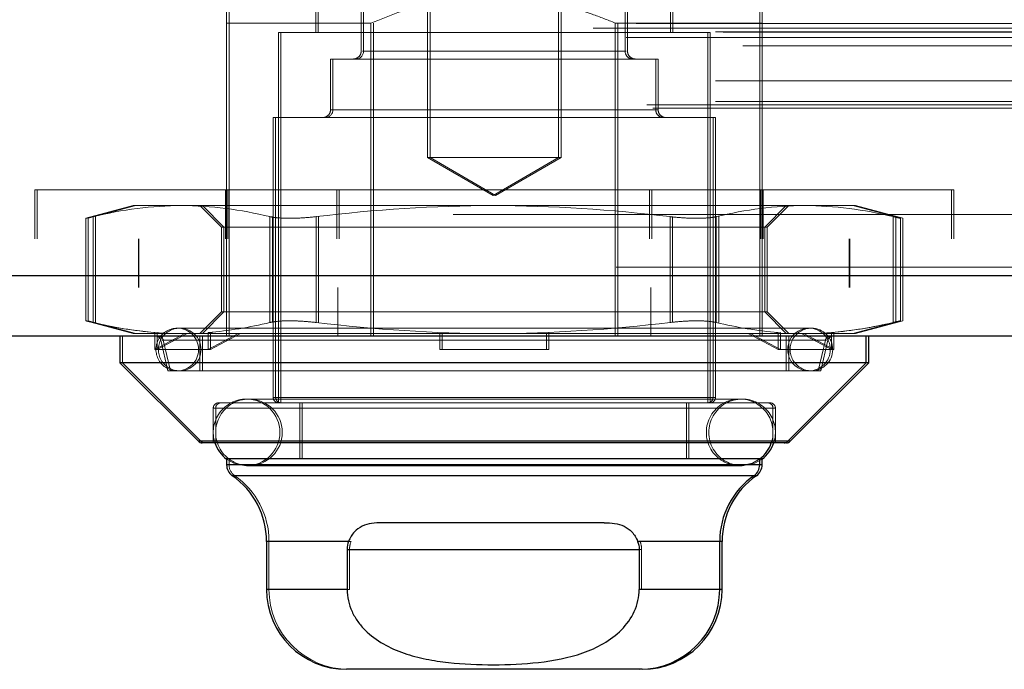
# Model space of a CAD drawing. Header units: inches. Extents: x 0.2 to 10.8, y 0.2 to 8.2.
# Tile 114 of 164: x 3.8608 to 3.9335, y 6.7643 to 6.8123. Entities that reach past the tile are written whole.
import ezdxf

# ---------------------------------------------------------------- set-up
doc = ezdxf.new("R2010")
doc.units = ezdxf.units.IN
doc.header["$MEASUREMENT"] = 0
doc.linetypes.add('HIDDEN', pattern=[0.07500000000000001, 0.05, -0.025])

msp = doc.modelspace()

# ---------------------------------------------------------------- linework, layer by layer
at = {"color": 7, "linetype": 'HIDDEN', "lineweight": 18}
for p, q in [((3.89090260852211, 6.830522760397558), (3.89090260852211, 6.802063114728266)), ((3.891082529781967, 6.830522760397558), (3.891082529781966, 6.802063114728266)), ((3.900581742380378, 6.802063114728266), (3.900581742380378, 6.830522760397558)), ((3.900761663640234, 6.802063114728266), (3.900761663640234, 6.830522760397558)), ((3.885998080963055, 6.824305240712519), (3.885998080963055, 6.809935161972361)), ((3.886178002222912, 6.824305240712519), (3.886178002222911, 6.809935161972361)), ((3.905486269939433, 6.809935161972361), (3.905486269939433, 6.824305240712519)), ((3.905666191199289, 6.809935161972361), (3.905666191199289, 6.824305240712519)), ((3.882651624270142, 6.815250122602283), (3.882651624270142, 6.811313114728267)), ((3.882831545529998, 6.815250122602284), (3.882831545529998, 6.811313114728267)), ((3.908832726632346, 6.811313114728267), (3.908832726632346, 6.815250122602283)), ((3.909012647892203, 6.811313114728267), (3.909012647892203, 6.815250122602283)), ((3.876057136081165, 6.81200209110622), (3.876057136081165, 6.792472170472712)), ((3.886721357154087, 6.81200209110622), (3.876057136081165, 6.81200209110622)), ((3.876237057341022, 6.81200209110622), (3.876237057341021, 6.788872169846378)), ((3.886721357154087, 6.81200209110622), (3.886721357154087, 6.788872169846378)), ((3.886901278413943, 6.81200209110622), (3.886901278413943, 6.788872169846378)), ((3.904762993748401, 6.81200209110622), (3.904762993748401, 6.788872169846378)), ((3.915427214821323, 6.81200209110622), (3.904762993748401, 6.81200209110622)), ((3.904942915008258, 6.81200209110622), (3.904942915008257, 6.788872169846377)), ((3.915427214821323, 6.81200209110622), (3.915427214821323, 6.788872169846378)), ((3.915607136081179, 6.81200209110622), (3.915427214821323, 6.81200209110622)), ((3.915607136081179, 6.81200209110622), (3.915607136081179, 6.792472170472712)), ((2.703136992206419, 6.811624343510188), (4.440243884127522, 6.811624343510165)), ((2.706318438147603, 6.811974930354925), (4.437062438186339, 6.811974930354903)), ((2.712168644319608, 6.811345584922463), (4.431212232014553, 6.81134558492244)), ((2.712719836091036, 6.811341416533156), (4.430654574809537, 6.811341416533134)), ((3.911588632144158, 6.811313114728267), (3.879895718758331, 6.811313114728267)), ((3.879895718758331, 6.811313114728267), (3.879895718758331, 6.783950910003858)), ((3.880075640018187, 6.811313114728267), (3.880075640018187, 6.783950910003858)), ((3.911768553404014, 6.811313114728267), (3.911588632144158, 6.811313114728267)), ((3.911588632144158, 6.783950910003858), (3.911588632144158, 6.811313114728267)), ((3.911768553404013, 6.783950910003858), (3.911768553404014, 6.811313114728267)), ((2.70555942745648, 6.810923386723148), (4.437815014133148, 6.810923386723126)), ((2.714188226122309, 6.810309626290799), (4.42919265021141, 6.810309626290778)), ((3.905486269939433, 6.809935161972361), (3.886088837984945, 6.809935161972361)), ((3.886178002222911, 6.809935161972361), (3.905575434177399, 6.809935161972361)), ((3.907750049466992, 6.80934461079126), (3.883734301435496, 6.80934461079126)), ((3.883734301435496, 6.80934461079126), (3.883734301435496, 6.805604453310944)), ((3.883914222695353, 6.80934461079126), (3.883914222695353, 6.805604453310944)), ((3.907929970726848, 6.80934461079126), (3.907750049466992, 6.80934461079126)), ((3.907750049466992, 6.805604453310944), (3.907750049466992, 6.80934461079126)), ((3.907929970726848, 6.805604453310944), (3.907929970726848, 6.80934461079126)), ((2.712168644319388, 6.807724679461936), (4.431212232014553, 6.807724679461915)), ((2.712168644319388, 6.806205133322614), (4.431212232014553, 6.806205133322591)), ((2.7121686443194, 6.806205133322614), (4.431212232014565, 6.806205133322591)), ((2.707099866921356, 6.805964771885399), (4.436281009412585, 6.805964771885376)), ((2.707538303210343, 6.805705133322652), (4.435842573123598, 6.805705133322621)), ((3.907750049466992, 6.805604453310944), (3.883734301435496, 6.805604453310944)), ((3.883914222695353, 6.805604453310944), (3.907929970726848, 6.805604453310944)), ((3.911982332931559, 6.805013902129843), (3.879502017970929, 6.805013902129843)), ((3.879502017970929, 6.805013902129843), (3.879502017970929, 6.78434461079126)), ((3.879681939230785, 6.805013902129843), (3.879681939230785, 6.78434461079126)), ((3.912162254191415, 6.805013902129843), (3.911982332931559, 6.805013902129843)), ((3.911982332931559, 6.78434461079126), (3.911982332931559, 6.805013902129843)), ((3.912162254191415, 6.78434461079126), (3.912162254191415, 6.805013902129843)), ((3.900581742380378, 6.802063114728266), (3.89090260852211, 6.802063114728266)), ((3.89090260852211, 6.802063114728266), (3.895742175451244, 6.79926898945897)), ((3.891082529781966, 6.802063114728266), (3.8959220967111, 6.79926898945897)), ((3.895742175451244, 6.79926898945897), (3.900581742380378, 6.802063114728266)), ((3.8959220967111, 6.79926898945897), (3.900761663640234, 6.802063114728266)), ((3.900761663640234, 6.802063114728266), (3.900581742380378, 6.802063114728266)), ((3.861892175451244, 6.799672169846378), (3.929592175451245, 6.799672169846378)), ((3.861892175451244, 6.799672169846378), (3.861892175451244, 6.796072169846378)), ((3.8620720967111, 6.799672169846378), (3.8620720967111, 6.796072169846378)), ((3.875967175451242, 6.799672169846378), (3.875967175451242, 6.796072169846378)), ((3.876147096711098, 6.799672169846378), (3.876147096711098, 6.796072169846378)), ((3.88419234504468, 6.799672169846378), (3.88419234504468, 6.796072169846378)), ((3.884372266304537, 6.799672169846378), (3.884372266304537, 6.796072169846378)), ((3.907292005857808, 6.799672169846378), (3.907292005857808, 6.796072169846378)), ((3.907471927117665, 6.799672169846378), (3.907471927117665, 6.796072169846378)), ((3.915517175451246, 6.799672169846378), (3.915517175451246, 6.796072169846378)), ((3.915697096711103, 6.799672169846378), (3.915697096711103, 6.796072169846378)), ((3.929592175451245, 6.799672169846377), (3.929772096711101, 6.799672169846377)), ((3.929592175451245, 6.796072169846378), (3.929592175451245, 6.799672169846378)), ((3.929772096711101, 6.796072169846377), (3.929772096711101, 6.799672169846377)), ((3.869167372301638, 6.798517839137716), (3.865665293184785, 6.797579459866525)), ((3.869347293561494, 6.798517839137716), (3.86584521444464, 6.797579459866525)), ((3.872727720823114, 6.798517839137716), (3.869167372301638, 6.798517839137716)), ((3.895742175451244, 6.798517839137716), (3.872727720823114, 6.798517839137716)), ((3.874088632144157, 6.798517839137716), (3.875687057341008, 6.796919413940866)), ((3.874268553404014, 6.798517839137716), (3.875866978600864, 6.796919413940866)), ((3.918756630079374, 6.798517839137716), (3.895742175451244, 6.798517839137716)), ((3.91579729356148, 6.796919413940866), (3.917395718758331, 6.798517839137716)), ((3.915977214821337, 6.796919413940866), (3.917575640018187, 6.798517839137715)), ((3.92231697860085, 6.798517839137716), (3.918756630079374, 6.798517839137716)), ((3.922496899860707, 6.798517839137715), (3.92231697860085, 6.798517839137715)), ((3.925819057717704, 6.797579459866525), (3.92231697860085, 6.798517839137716)), ((3.92599897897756, 6.797579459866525), (3.922496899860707, 6.798517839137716)), ((2.750548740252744, 6.797872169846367), (4.392798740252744, 6.797872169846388)), ((2.750548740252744, 6.797872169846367), (4.392798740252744, 6.797872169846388)), ((4.392798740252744, 6.797872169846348), (2.750582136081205, 6.797872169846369)), ((4.392798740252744, 6.797872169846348), (2.750582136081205, 6.797872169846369)), ((3.865665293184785, 6.797591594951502), (3.865665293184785, 6.789995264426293)), ((3.865845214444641, 6.797591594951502), (3.86584521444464, 6.789995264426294)), ((3.866192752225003, 6.789883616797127), (3.866192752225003, 6.797703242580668)), ((3.866192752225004, 6.789883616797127), (3.866192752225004, 6.797703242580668)), ((3.866372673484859, 6.789883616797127), (3.866372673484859, 6.797703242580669)), ((3.866372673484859, 6.789883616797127), (3.866372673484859, 6.797703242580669)), ((3.879262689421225, 6.789883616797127), (3.879262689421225, 6.797703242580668)), ((3.879262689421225, 6.789883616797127), (3.879262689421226, 6.797703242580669)), ((3.879442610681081, 6.789883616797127), (3.879442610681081, 6.797703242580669)), ((3.879442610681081, 6.789883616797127), (3.879442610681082, 6.797703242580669)), ((3.882672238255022, 6.789883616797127), (3.882672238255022, 6.797703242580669)), ((3.882672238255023, 6.789883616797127), (3.882672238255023, 6.797703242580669)), ((3.882852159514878, 6.789883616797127), (3.882852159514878, 6.797703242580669)), ((3.882852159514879, 6.789883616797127), (3.882852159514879, 6.797703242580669)), ((3.908812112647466, 6.789883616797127), (3.908812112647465, 6.797703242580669)), ((3.908812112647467, 6.789883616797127), (3.908812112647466, 6.797703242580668)), ((3.908992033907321, 6.789883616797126), (3.908992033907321, 6.797703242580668)), ((3.908992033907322, 6.789883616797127), (3.908992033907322, 6.797703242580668)), ((3.912221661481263, 6.789883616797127), (3.912221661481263, 6.797703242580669)), ((3.912221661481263, 6.789883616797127), (3.912221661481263, 6.797703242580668)), ((3.912401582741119, 6.789883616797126), (3.912401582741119, 6.797703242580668)), ((3.912401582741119, 6.789883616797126), (3.912401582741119, 6.797703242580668)), ((3.925291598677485, 6.789883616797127), (3.925291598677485, 6.797703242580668)), ((3.925291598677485, 6.789883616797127), (3.925291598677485, 6.797703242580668)), ((3.925471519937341, 6.789883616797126), (3.925471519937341, 6.797703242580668)), ((3.925471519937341, 6.789883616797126), (3.925471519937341, 6.797703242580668)), ((3.925819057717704, 6.789995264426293), (3.925819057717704, 6.797591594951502)), ((3.92599897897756, 6.789995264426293), (3.92599897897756, 6.797591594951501)), ((3.878373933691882, 6.796919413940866), (3.875687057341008, 6.796919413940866)), ((3.875687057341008, 6.796919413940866), (3.875687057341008, 6.790667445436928)), ((3.875866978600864, 6.796919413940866), (3.875866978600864, 6.790667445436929)), ((3.91579729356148, 6.796919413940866), (3.878373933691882, 6.796919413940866)), ((3.915977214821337, 6.796919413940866), (3.91579729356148, 6.796919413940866)), ((3.91579729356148, 6.790667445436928), (3.91579729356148, 6.796919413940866)), ((3.915977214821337, 6.790667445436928), (3.915977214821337, 6.796919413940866)), ((2.750548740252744, 6.796072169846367), (4.392798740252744, 6.796072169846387)), ((3.869548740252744, 6.796072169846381), (3.869548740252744, 6.792472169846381)), ((3.869582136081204, 6.796072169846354), (3.869582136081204, 6.792472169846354)), ((3.922048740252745, 6.792472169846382), (3.922048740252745, 6.796072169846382)), ((3.922082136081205, 6.792472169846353), (3.922082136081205, 6.796072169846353)), ((4.438547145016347, 6.793959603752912), (2.704833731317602, 6.793959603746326)), ((2.704833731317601, 6.793959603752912), (4.438547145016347, 6.793959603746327)), ((2.704833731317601, 6.793334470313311), (4.438547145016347, 6.793334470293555)), ((4.436780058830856, 6.792472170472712), (2.706600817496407, 6.792472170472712)), ((3.876057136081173, 6.792472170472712), (3.876057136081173, 6.788872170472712)), ((3.884282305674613, 6.792472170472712), (3.884282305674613, 6.788872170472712)), ((3.90738196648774, 6.792472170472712), (3.90738196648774, 6.788872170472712)), ((3.915607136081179, 6.792472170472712), (3.915607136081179, 6.788872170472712)), ((3.875687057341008, 6.790667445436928), (3.874088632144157, 6.789069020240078)), ((3.875866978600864, 6.790667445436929), (3.874268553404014, 6.789069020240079)), ((3.878373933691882, 6.790667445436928), (3.875687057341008, 6.790667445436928)), ((3.91579729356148, 6.790667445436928), (3.878373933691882, 6.790667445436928)), ((3.915977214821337, 6.790667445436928), (3.91579729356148, 6.790667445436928)), ((3.917395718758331, 6.789069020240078), (3.91579729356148, 6.790667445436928)), ((3.917575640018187, 6.789069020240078), (3.915977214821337, 6.790667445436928)), ((3.865665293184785, 6.790007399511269), (3.869167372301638, 6.789069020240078)), ((3.86584521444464, 6.79000739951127), (3.869347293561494, 6.789069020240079)), ((3.919068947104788, 6.78946272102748), (3.872415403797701, 6.78946272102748)), ((3.919248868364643, 6.78946272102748), (3.919068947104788, 6.78946272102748)), ((3.92231697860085, 6.789069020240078), (3.925819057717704, 6.790007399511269)), ((3.922496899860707, 6.789069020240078), (3.92599897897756, 6.790007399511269)), ((3.86836304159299, 6.788872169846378), (3.86836304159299, 6.78690366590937)), ((3.871013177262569, 6.789069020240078), (3.869167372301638, 6.789069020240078)), ((3.870759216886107, 6.787887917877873), (3.870759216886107, 6.789146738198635)), ((3.870759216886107, 6.789146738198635), (3.871013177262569, 6.789069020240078)), ((3.872974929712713, 6.789069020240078), (3.870759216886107, 6.787887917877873)), ((3.870939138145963, 6.789146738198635), (3.871193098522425, 6.789069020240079)), ((3.870939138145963, 6.789146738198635), (3.870939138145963, 6.787887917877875)), ((3.870939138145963, 6.787887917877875), (3.873154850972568, 6.789069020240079)), ((3.871013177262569, 6.789069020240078), (3.872974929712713, 6.789069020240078)), ((3.872974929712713, 6.789069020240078), (3.874950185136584, 6.789069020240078)), ((3.874088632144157, 6.788872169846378), (3.874088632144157, 6.786313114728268)), ((3.874268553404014, 6.788872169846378), (3.874268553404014, 6.786313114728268)), ((3.874696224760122, 6.789146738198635), (3.874950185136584, 6.789069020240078)), ((3.874696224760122, 6.787887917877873), (3.874696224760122, 6.789146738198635)), ((3.876911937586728, 6.789069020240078), (3.874696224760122, 6.787887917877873)), ((3.874876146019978, 6.789146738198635), (3.874876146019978, 6.787887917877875)), ((3.874876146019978, 6.789146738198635), (3.87513010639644, 6.789069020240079)), ((3.874876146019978, 6.787887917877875), (3.877091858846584, 6.789069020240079)), ((3.895742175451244, 6.789069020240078), (3.874950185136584, 6.789069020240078)), ((3.891805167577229, 6.789146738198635), (3.891805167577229, 6.789069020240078)), ((3.891805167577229, 6.787887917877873), (3.891805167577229, 6.789069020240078)), ((3.891985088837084, 6.789146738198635), (3.891985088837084, 6.787887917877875)), ((3.916534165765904, 6.789069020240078), (3.895742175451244, 6.789069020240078)), ((3.89967918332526, 6.789146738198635), (3.89967918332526, 6.789069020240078)), ((3.89967918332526, 6.787887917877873), (3.89967918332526, 6.789069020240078)), ((3.899859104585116, 6.789146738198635), (3.899859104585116, 6.787887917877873)), ((3.916788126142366, 6.787887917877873), (3.91457241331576, 6.789069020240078)), ((3.914752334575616, 6.789069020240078), (3.916968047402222, 6.787887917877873)), ((3.916788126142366, 6.789146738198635), (3.916534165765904, 6.789069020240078)), ((3.916534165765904, 6.789069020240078), (3.918509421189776, 6.789069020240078)), ((3.916968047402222, 6.789146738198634), (3.91671408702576, 6.789069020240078)), ((3.916788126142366, 6.789146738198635), (3.916788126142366, 6.787887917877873)), ((3.916968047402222, 6.787887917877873), (3.916968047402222, 6.789146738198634)), ((3.917395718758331, 6.786313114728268), (3.917395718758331, 6.788872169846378)), ((3.917575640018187, 6.786313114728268), (3.917575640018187, 6.788872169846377)), ((3.920725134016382, 6.787887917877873), (3.918509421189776, 6.789069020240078)), ((3.92047117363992, 6.789069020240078), (3.918509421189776, 6.789069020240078)), ((3.918689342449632, 6.789069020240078), (3.920905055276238, 6.787887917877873)), ((3.920725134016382, 6.789146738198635), (3.92047117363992, 6.789069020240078)), ((3.92231697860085, 6.789069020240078), (3.92047117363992, 6.789069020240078)), ((3.920905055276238, 6.789146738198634), (3.920651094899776, 6.789069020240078)), ((3.920725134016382, 6.789146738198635), (3.920725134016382, 6.787887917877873)), ((3.920905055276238, 6.787887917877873), (3.920905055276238, 6.789146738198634)), ((3.922496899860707, 6.789069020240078), (3.92231697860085, 6.789069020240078)), ((3.871206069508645, 6.788567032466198), (3.871726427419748, 6.786313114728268)), ((3.920278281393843, 6.788567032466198), (3.871294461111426, 6.788567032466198)), ((3.871385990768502, 6.788567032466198), (3.920369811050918, 6.788567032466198)), ((3.871385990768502, 6.788567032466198), (3.871906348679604, 6.786313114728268)), ((3.91975792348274, 6.786313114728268), (3.920278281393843, 6.788567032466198)), ((3.919937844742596, 6.786313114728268), (3.920458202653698, 6.788567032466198)), ((3.874696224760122, 6.787887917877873), (3.870759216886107, 6.787887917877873)), ((3.874876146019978, 6.787887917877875), (3.874696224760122, 6.787887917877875)), ((3.89967918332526, 6.787887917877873), (3.891805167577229, 6.787887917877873)), ((3.89967918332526, 6.787887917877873), (3.899859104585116, 6.787887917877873)), ((3.916788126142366, 6.787887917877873), (3.920725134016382, 6.787887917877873)), ((3.920725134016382, 6.787887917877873), (3.920905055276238, 6.787887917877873)), ((3.86836304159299, 6.78690366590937), (3.874153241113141, 6.781113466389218)), ((3.91975792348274, 6.786313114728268), (3.871726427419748, 6.786313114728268)), ((3.919937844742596, 6.786313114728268), (3.91975792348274, 6.786313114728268)), ((3.916017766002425, 6.783950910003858), (3.875466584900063, 6.783950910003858)), ((3.913950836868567, 6.784228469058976), (3.877533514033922, 6.784228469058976)), ((3.911982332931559, 6.78434461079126), (3.879502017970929, 6.78434461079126)), ((3.879681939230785, 6.78434461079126), (3.912162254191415, 6.78434461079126)), ((3.881470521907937, 6.783950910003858), (3.881470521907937, 6.779817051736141)), ((3.881650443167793, 6.783950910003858), (3.881650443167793, 6.779817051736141)), ((3.910013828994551, 6.779817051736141), (3.910013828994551, 6.783950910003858)), ((3.910193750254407, 6.779817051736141), (3.910193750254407, 6.783950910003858)), ((3.914130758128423, 6.784228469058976), (3.913950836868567, 6.784228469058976)), ((3.916197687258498, 6.783950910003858), (3.916017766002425, 6.783950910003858)), ((3.916411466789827, 6.783557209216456), (3.875072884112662, 6.783557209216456)), ((3.875072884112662, 6.783557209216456), (3.875072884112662, 6.780998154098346)), ((3.875252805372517, 6.783557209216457), (3.916591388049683, 6.783557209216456)), ((3.875252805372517, 6.783557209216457), (3.875252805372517, 6.780998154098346)), ((3.916411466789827, 6.780998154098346), (3.916411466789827, 6.783557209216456)), ((3.916591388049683, 6.780998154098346), (3.916591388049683, 6.783557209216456)), ((3.873973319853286, 6.781113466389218), (3.917511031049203, 6.781113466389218)), ((3.874153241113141, 6.781113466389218), (3.917690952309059, 6.781113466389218)), ((3.917511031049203, 6.781113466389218), (3.874153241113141, 6.781113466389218)), ((3.876057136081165, 6.779817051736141), (3.876057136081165, 6.779799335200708)), ((3.876057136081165, 6.779372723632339), (3.915427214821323, 6.779372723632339)), ((3.876237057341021, 6.779817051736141), (3.876237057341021, 6.779372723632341)), ((3.876237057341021, 6.779372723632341), (3.915607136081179, 6.779372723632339)), ((3.915427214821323, 6.779372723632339), (3.876237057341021, 6.779372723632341)), ((3.877533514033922, 6.779307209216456), (3.913950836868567, 6.779307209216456)), ((3.913950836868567, 6.779307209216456), (3.914130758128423, 6.779307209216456)), ((3.915427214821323, 6.779799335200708), (3.915427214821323, 6.779817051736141)), ((3.915607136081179, 6.779799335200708), (3.915607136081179, 6.779817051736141)), ((3.876478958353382, 6.778564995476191), (3.915005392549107, 6.778564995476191)), ((3.876658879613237, 6.778564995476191), (3.915185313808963, 6.778564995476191)), ((3.915005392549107, 6.778564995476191), (3.876658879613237, 6.778564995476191)), ((3.879009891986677, 6.77371862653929), (3.885070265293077, 6.77371862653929)), ((3.885250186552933, 6.77371862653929), (3.879189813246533, 6.773718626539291)), ((3.879189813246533, 6.773718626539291), (3.879189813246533, 6.770171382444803)), ((3.906414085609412, 6.77371862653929), (3.912474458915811, 6.77371862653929)), ((3.906594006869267, 6.77371862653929), (3.912654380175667, 6.77371862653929)), ((3.912474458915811, 6.77371862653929), (3.906594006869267, 6.77371862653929)), ((3.884960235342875, 6.773124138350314), (3.906524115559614, 6.773124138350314)), ((3.906704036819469, 6.773124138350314), (3.88514015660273, 6.773124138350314)), ((3.88514015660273, 6.773124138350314), (3.88514015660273, 6.770171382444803)), ((3.906704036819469, 6.773124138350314), (3.885140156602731, 6.773124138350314)), ((3.906704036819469, 6.773124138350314), (3.906704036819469, 6.770171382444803)), ((3.879009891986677, 6.770171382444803), (3.884960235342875, 6.770171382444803)), ((3.88514015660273, 6.770171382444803), (3.879189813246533, 6.770171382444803)), ((3.906524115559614, 6.770171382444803), (3.912474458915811, 6.770171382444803)), ((3.906704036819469, 6.770171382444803), (3.912654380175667, 6.770171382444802)), ((3.912474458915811, 6.770171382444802), (3.906704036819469, 6.770171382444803))]:
    msp.add_line(p, q, dxfattribs=at)
at = {"color": 7, "linetype": 'Continuous', "lineweight": 25}
for p, q in [((4.438547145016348, 6.793334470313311), (2.704833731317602, 6.793334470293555)), ((4.436780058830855, 6.788872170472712), (2.706600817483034, 6.788872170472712)), ((3.868183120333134, 6.788872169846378), (3.868183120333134, 6.786903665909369)), ((3.923301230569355, 6.786903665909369), (3.923301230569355, 6.788872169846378)), ((3.92348115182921, 6.786903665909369), (3.92348115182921, 6.788872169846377)), ((3.868183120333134, 6.786903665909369), (3.873973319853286, 6.781113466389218)), ((3.923301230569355, 6.786903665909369), (3.868183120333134, 6.786903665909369)), ((3.917511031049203, 6.781113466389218), (3.923301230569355, 6.786903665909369)), ((3.917690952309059, 6.781113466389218), (3.92348115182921, 6.786903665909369)), ((3.92348115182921, 6.786903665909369), (3.923301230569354, 6.786903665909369)), ((3.917511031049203, 6.781113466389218), (3.873973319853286, 6.781113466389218)), ((3.917232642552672, 6.780998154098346), (3.874251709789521, 6.780998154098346)), ((3.917412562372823, 6.780998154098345), (3.917232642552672, 6.780998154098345)), ((3.917690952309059, 6.781113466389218), (3.917511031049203, 6.781113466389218)), ((3.915427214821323, 6.779817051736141), (3.876057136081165, 6.779817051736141)), ((3.876057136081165, 6.779799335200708), (3.876057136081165, 6.779372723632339)), ((3.915427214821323, 6.779372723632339), (3.876057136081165, 6.779372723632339)), ((3.915427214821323, 6.779372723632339), (3.915427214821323, 6.779799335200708)), ((3.915607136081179, 6.779372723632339), (3.915427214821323, 6.779372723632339)), ((3.915607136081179, 6.779817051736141), (3.915450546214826, 6.779817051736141)), ((3.915607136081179, 6.779372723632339), (3.915607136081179, 6.779799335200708)), ((3.915005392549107, 6.778564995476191), (3.876478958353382, 6.778564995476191)), ((3.915185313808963, 6.778564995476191), (3.915005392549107, 6.778564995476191)), ((3.903954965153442, 6.775092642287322), (3.887529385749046, 6.775092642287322)), ((3.879009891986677, 6.77371862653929), (3.879009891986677, 6.770171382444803)), ((3.885070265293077, 6.77371862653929), (3.879009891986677, 6.77371862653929)), ((3.912474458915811, 6.77371862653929), (3.906414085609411, 6.77371862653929)), ((3.912474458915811, 6.770171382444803), (3.912474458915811, 6.77371862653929)), ((3.912654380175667, 6.77371862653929), (3.912474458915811, 6.77371862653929)), ((3.912654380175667, 6.770171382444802), (3.912654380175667, 6.77371862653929)), ((3.884960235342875, 6.773124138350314), (3.906524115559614, 6.773124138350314)), ((3.884960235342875, 6.773124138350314), (3.884960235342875, 6.770171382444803)), ((3.906524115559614, 6.773124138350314), (3.906524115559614, 6.770171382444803)), ((3.884960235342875, 6.770171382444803), (3.879009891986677, 6.770171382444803)), ((3.912474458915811, 6.770171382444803), (3.906524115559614, 6.770171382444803)), ((3.912654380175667, 6.770171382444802), (3.912474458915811, 6.770171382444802)), ((3.906568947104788, 6.764265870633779), (3.884915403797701, 6.764265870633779)), ((3.906748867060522, 6.764265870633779), (3.906568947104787, 6.764265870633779))]:
    msp.add_line(p, q, dxfattribs=at)
at = {"color": 7, "linetype": 'HIDDEN', "lineweight": 18, "flags": 128}
for points in [[(3.876057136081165, 6.779799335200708), (3.876591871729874, 6.779494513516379), (3.877533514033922, 6.779307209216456)], [(3.913950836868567, 6.779307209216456), (3.914892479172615, 6.779494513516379), (3.915450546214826, 6.779817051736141)], [(3.914130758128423, 6.779307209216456), (3.915072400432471, 6.779494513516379), (3.915607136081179, 6.779799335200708)]]:
    msp.add_lwpolyline(points, dxfattribs=at)
at = {"color": 7, "linetype": 'HIDDEN', "lineweight": 18}
for centre, radius, start, end in [((3.885407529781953, 6.809935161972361), 0.0005905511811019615, 269.9999999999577, 0), ((3.885587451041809, 6.809935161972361), 0.0005905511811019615, 270.0000000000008, 0), ((3.906076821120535, 6.809935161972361), 0.0005905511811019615, 180, 270.0000000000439), ((3.906256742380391, 6.809935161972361), 0.0005905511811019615, 180, 270.0000000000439), ((3.883143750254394, 6.805604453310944), 0.0005905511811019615, 269.9999999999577, 0), ((3.88332367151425, 6.805604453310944), 0.0005905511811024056, 270.0000000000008, 0), ((3.908340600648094, 6.805604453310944), 0.0005905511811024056, 180, 270.0000000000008), ((3.90852052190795, 6.805604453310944), 0.0005905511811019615, 180, 270.0000000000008), ((3.872415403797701, 6.787887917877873), 0.001574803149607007, 90, 270.0000000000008), ((3.872595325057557, 6.787887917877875), 0.001574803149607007, 90, 270.0000000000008), ((3.872415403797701, 6.787887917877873), 0.001574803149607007, 270.0000000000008, 90), ((3.872595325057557, 6.787887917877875), 0.001574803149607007, 270.0000000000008, 90), ((3.919068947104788, 6.787887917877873), 0.001574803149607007, 90, 270.0000000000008), ((3.919248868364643, 6.787887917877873), 0.001574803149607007, 90, 270.0000000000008), ((3.919068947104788, 6.787887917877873), 0.001574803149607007, 270.0000000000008, 90), ((3.919248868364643, 6.787887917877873), 0.001574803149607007, 270.0000000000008, 90), ((3.870822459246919, 6.788478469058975), 0.000393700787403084, 13.00000000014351, 90), ((3.871002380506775, 6.788478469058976), 0.0003937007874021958, 13.00000000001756, 90), ((3.920661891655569, 6.788478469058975), 0.000393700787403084, 90.00000000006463, 166.9999999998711), ((3.920841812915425, 6.788478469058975), 0.0003937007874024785, 90.00000000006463, 166.9999999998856), ((3.877533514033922, 6.781767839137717), 0.002460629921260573, 90, 198.2280527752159), ((3.875466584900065, 6.783557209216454), 0.0003937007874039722, 90.00000000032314, 179.9999999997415), ((3.877713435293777, 6.781767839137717), 0.002460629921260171, 90, 270.0000000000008), ((3.875646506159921, 6.783557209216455), 0.0003937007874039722, 90.00000000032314, 179.9999999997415), ((3.877533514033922, 6.781767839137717), 0.002460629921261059, 270.0000000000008, 90), ((3.877713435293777, 6.781767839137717), 0.002460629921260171, 270.0000000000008, 90), ((3.879895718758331, 6.78434461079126), 0.0003937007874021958, 180, 270.0000000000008), ((3.880075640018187, 6.78434461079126), 0.0003937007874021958, 180, 270.0000000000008), ((3.913950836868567, 6.781767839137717), 0.002460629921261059, 90, 270.0000000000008), ((3.911588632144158, 6.78434461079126), 0.0003937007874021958, 270.0000000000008, 0), ((3.914130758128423, 6.781767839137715), 0.002460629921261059, 90, 270.0000000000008), ((3.911768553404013, 6.78434461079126), 0.0003937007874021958, 270.0000000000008, 0), ((3.913950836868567, 6.781767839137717), 0.002460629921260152, 341.7719472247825, 90), ((3.914130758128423, 6.781767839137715), 0.002460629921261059, 341.7719472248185, 90), ((3.916017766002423, 6.783557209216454), 0.0003937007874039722, 2.58515484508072e-10, 89.99999999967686), ((3.916197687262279, 6.783557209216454), 0.0003937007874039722, 2.58515484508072e-10, 89.99999999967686), ((3.874431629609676, 6.781391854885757), 0.0003937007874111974, 225.0000000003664, 269.9999999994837), ((3.877221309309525, 6.779372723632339), 0.0009842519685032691, 179.9999999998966, 235.1500954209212), ((3.87328430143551, 6.773718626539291), 0.00590551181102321, 0, 55.1500954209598), ((3.885095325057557, 6.770171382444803), 0.005905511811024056, 180, 269.9999999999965)]:
    msp.add_arc(centre, radius, start, end, dxfattribs=at)
at = {"color": 7, "linetype": 'Continuous', "lineweight": 25}
for centre, radius, start, end in [((3.87425170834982, 6.781391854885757), 0.0003937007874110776, 225.0000000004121, 269.9999999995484), ((3.877533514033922, 6.781767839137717), 0.002460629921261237, 198.2280527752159, 233.130102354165), ((3.913950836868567, 6.781767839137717), 0.002460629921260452, 307.5520488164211, 341.7719472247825), ((3.914130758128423, 6.781767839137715), 0.002460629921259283, 306.8698976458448, 341.7719472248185), ((3.917232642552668, 6.781391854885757), 0.0003937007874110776, 270.0000000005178, 314.9999999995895), ((3.917412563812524, 6.781391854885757), 0.0003937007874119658, 270.0000000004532, 314.9999999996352), ((3.877041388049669, 6.779372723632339), 0.0009842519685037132, 180, 235.1500954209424), ((3.914442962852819, 6.779372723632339), 0.0009842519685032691, 304.8499045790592, 0), ((3.914622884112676, 6.779372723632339), 0.0009842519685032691, 304.8499045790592, 0), ((3.873104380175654, 6.77371862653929), 0.005905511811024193, 0, 55.15009542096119), ((3.918379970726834, 6.77371862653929), 0.005905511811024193, 124.8499045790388, 180), ((3.91855989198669, 6.77371862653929), 0.005905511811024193, 124.8499045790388, 180), ((3.884915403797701, 6.770171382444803), 0.005905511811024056, 180, 269.9999999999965), ((3.906568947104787, 6.770171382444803), 0.005905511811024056, 270.0000000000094, 0), ((3.906748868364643, 6.770171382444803), 0.005905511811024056, 270.0000000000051, 359.9999999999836)]:
    msp.add_arc(centre, radius, start, end, dxfattribs=at)
at = {"color": 7, "linetype": 'HIDDEN', "lineweight": 18}
for points, knots in [([(3.876057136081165, 6.813915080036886), (3.876057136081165, 6.813882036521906), (3.876057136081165, 6.813807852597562), (3.876057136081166, 6.81295620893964), (3.876057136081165, 6.812226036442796), (3.876057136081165, 6.81200209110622)], [0, 0, 0, 0, 0.3576770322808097, 0.8029982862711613, 1, 1, 1, 1]), ([(3.876237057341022, 6.81200209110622), (3.876237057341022, 6.812483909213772), (3.876237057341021, 6.81346220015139), (3.876237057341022, 6.814063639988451), (3.876237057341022, 6.813932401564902), (3.876237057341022, 6.813915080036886)], [0, 0, 0, 0, 0.4572276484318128, 0.9283620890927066, 1, 1, 1, 1]), ([(3.886721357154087, 6.81200209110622), (3.888041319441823, 6.81253699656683), (3.889932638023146, 6.813303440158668), (3.891950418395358, 6.813533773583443), (3.892559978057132, 6.813603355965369)], [0, 0, 0, 0, 0.6979058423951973, 1, 1, 1, 1]), ([(3.899401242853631, 6.813603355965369), (3.900633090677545, 6.813332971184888), (3.902462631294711, 6.812931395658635), (3.904196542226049, 6.812230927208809), (3.904762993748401, 6.81200209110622)], [0, 0, 0, 0, 0.6733099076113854, 1, 1, 1, 1]), ([(3.915427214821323, 6.813915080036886), (3.915427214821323, 6.813882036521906), (3.915427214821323, 6.813807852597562), (3.915427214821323, 6.81295620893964), (3.915427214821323, 6.812226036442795), (3.915427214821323, 6.81200209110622)], [0, 0, 0, 0, 0.3576770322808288, 0.8029982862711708, 1, 1, 1, 1]), ([(3.915607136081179, 6.81200209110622), (3.915607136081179, 6.812483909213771), (3.915607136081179, 6.81346220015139), (3.915607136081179, 6.814063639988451), (3.915607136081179, 6.813932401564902), (3.915607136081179, 6.813915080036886)], [0, 0, 0, 0, 0.4572276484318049, 0.9283620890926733, 1, 1, 1, 1]), ([(3.866192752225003, 6.797703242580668), (3.86599783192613, 6.797657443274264), (3.865688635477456, 6.797584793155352), (3.86570963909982, 6.797589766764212), (3.865717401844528, 6.79759160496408)], [0, 0, 0, 0, 0.6304092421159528, 1, 1, 1, 1]), ([(3.882672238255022, 6.797703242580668), (3.882327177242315, 6.797662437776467), (3.881988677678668, 6.797631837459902), (3.881324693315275, 6.797590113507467), (3.881002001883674, 6.797579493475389), (3.880408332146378, 6.797579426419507), (3.880129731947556, 6.797590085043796), (3.87964578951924, 6.797631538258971), (3.879435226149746, 6.797662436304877), (3.879262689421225, 6.797703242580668)], [0, 0, 0, 0, 0.25, 0.25, 0.5, 0.5, 0.75, 0.75, 1, 1, 1, 1]), ([(3.912221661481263, 6.797703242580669), (3.912049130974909, 6.797662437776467), (3.911841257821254, 6.797631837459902), (3.911355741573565, 6.797590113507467), (3.911078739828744, 6.79757949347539), (3.91048535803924, 6.797579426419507), (3.910160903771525, 6.797590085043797), (3.909499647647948, 6.797631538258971), (3.909157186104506, 6.797662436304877), (3.908812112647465, 6.797703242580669)], [0, 0, 0, 0, 0.25, 0.25, 0.5, 0.5, 0.75, 0.75, 1, 1, 1, 1]), ([(3.925766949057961, 6.79759160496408), (3.925779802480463, 6.797588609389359), (3.925823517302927, 6.797578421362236), (3.925570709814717, 6.797637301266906), (3.925328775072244, 6.79769445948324), (3.925291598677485, 6.797703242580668)], [0, 0, 0, 0, 0.2606228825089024, 0.8863851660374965, 1, 1, 1, 1]), ([(3.865717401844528, 6.789995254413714), (3.865704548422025, 6.789998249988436), (3.865660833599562, 6.790008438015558), (3.865913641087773, 6.789949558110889), (3.866155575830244, 6.789892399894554), (3.866192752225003, 6.789883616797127)], [0, 0, 0, 0, 0.2606228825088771, 0.8863851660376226, 1, 1, 1, 1]), ([(3.879262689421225, 6.789883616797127), (3.879435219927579, 6.789924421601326), (3.879643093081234, 6.789955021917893), (3.880128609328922, 6.789996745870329), (3.880405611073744, 6.790007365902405), (3.880998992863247, 6.790007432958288), (3.881323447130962, 6.789996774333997), (3.88198470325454, 6.789955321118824), (3.882327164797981, 6.789924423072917), (3.882672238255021, 6.789883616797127)], [0, 0, 0, 0, 0.25, 0.25, 0.5, 0.5, 0.75, 0.75, 1, 1, 1, 1]), ([(3.908812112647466, 6.789883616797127), (3.909157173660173, 6.789924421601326), (3.90949567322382, 6.789955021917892), (3.910159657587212, 6.789996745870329), (3.910482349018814, 6.790007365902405), (3.911076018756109, 6.790007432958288), (3.911354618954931, 6.789996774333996), (3.911838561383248, 6.789955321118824), (3.912049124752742, 6.789924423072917), (3.912221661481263, 6.789883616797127)], [0, 0, 0, 0, 0.25, 0.25, 0.5, 0.5, 0.75, 0.75, 1, 1, 1, 1]), ([(3.925291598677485, 6.789883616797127), (3.925486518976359, 6.78992941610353), (3.925795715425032, 6.790002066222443), (3.925774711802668, 6.789997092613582), (3.925766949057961, 6.789995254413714)], [0, 0, 0, 0, 0.6304092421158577, 1, 1, 1, 1])]:
    msp.add_open_spline(points, degree=3, knots=knots, dxfattribs=at)
for points in [[(3.872727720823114, 6.798517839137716), (3.870540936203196, 6.798517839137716), (3.868363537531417, 6.798216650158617), (3.866192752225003, 6.797703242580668)], [(3.879262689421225, 6.797703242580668), (3.877091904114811, 6.798216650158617), (3.874914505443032, 6.798517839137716), (3.872727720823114, 6.798517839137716)], [(3.895742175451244, 6.798517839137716), (3.891368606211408, 6.798517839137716), (3.88701380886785, 6.798216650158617), (3.882672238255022, 6.797703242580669)], [(3.908812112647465, 6.797703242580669), (3.904470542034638, 6.798216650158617), (3.900115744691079, 6.798517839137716), (3.895742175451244, 6.798517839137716)], [(3.918756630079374, 6.798517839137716), (3.916569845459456, 6.798517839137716), (3.914392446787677, 6.798216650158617), (3.912221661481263, 6.797703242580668)], [(3.925291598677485, 6.797703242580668), (3.923120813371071, 6.798216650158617), (3.920943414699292, 6.798517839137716), (3.918756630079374, 6.798517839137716)], [(3.870759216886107, 6.789146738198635), (3.869231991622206, 6.789266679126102), (3.867710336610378, 6.789524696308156), (3.866192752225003, 6.789883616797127)], [(3.872727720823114, 6.789069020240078), (3.870540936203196, 6.789069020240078), (3.868363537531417, 6.789370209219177), (3.866192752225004, 6.789883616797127)], [(3.879262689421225, 6.789883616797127), (3.87774510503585, 6.789524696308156), (3.876223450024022, 6.789266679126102), (3.874696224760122, 6.789146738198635)], [(3.882672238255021, 6.789883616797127), (3.887013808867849, 6.789370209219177), (3.891368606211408, 6.789069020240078), (3.895742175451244, 6.789069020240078)], [(3.895742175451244, 6.789069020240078), (3.900115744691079, 6.789069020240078), (3.904470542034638, 6.789370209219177), (3.908812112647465, 6.789883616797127)], [(3.912221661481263, 6.789883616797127), (3.913739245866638, 6.789524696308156), (3.915260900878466, 6.789266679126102), (3.916788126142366, 6.789146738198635)], [(3.925291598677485, 6.789883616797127), (3.923120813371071, 6.789370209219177), (3.920943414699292, 6.789069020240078), (3.918756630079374, 6.789069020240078)], [(3.920725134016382, 6.789146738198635), (3.922252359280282, 6.789266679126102), (3.92377401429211, 6.789524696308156), (3.925291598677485, 6.789883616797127)], [(3.88514015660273, 6.773124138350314), (3.88514015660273, 6.773331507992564), (3.885179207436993, 6.773533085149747), (3.885250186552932, 6.773718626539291)], [(3.906704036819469, 6.773124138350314), (3.906704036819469, 6.773331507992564), (3.906664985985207, 6.773533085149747), (3.906594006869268, 6.77371862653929)]]:
    msp.add_open_spline(points, degree=3, dxfattribs=at)
at = {"color": 7, "linetype": 'Continuous', "lineweight": 25}
for points, knots in [([(3.887529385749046, 6.775092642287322), (3.887268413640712, 6.775092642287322), (3.887015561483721, 6.775076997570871), (3.886528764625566, 6.774997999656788), (3.886291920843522, 6.774933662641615), (3.885856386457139, 6.774731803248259), (3.885655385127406, 6.77459208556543), (3.885314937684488, 6.774221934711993), (3.885173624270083, 6.773988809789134), (3.885070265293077, 6.77371862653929)], [0, 0, 0, 0, 0.25, 0.25, 0.5, 0.5, 0.75, 0.75, 1, 1, 1, 1]), ([(3.903954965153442, 6.775092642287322), (3.904215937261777, 6.775092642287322), (3.904468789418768, 6.775076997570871), (3.904955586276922, 6.774997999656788), (3.905192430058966, 6.774933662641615), (3.905627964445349, 6.774731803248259), (3.905828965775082, 6.77459208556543), (3.906169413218, 6.774221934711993), (3.906310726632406, 6.773988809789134), (3.906414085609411, 6.77371862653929)], [0, 0, 0, 0, 0.25, 0.25, 0.5, 0.5, 0.75, 0.75, 1, 1, 1, 1]), ([(3.884960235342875, 6.770171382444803), (3.884960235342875, 6.769886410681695), (3.884991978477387, 6.769607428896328), (3.885114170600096, 6.769060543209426), (3.885206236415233, 6.768789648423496), (3.885441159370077, 6.768276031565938), (3.885582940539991, 6.768033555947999), (3.88590961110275, 6.767574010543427), (3.886095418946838, 6.767356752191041), (3.8866907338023, 6.766760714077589), (3.887147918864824, 6.766425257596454), (3.888125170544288, 6.765864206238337), (3.888637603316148, 6.765641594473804), (3.889695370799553, 6.765276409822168), (3.890244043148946, 6.765133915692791), (3.89134037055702, 6.764911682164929), (3.891890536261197, 6.764830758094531), (3.893545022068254, 6.764648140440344), (3.894653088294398, 6.764602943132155), (3.896875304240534, 6.7646042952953), (3.897994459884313, 6.764651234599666), (3.900212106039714, 6.764902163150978), (3.901320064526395, 6.765108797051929), (3.902891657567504, 6.765660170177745), (3.903404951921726, 6.765886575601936), (3.904372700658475, 6.766450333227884), (3.904822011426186, 6.766783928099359), (3.905611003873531, 6.767584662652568), (3.905934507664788, 6.768033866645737), (3.906282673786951, 6.768801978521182), (3.906372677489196, 6.769069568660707), (3.906492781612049, 6.769611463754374), (3.906524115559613, 6.769888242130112), (3.906524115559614, 6.770171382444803)], [0, 0, 0, 0, 0.031249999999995, 0.031249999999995, 0.06249999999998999, 0.06249999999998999, 0.09374999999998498, 0.09374999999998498, 0.12499999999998, 0.12499999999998, 0.1874999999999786, 0.1874999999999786, 0.2499999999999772, 0.2499999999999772, 0.3124999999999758, 0.3124999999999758, 0.3749999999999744, 0.3749999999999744, 0.4999999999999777, 0.4999999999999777, 0.624999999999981, 0.624999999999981, 0.7499999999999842, 0.7499999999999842, 0.8124999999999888, 0.8124999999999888, 0.8749999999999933, 0.8749999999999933, 0.9374999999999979, 0.9374999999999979, 0.9687499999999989, 0.9687499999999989, 1, 1, 1, 1])]:
    msp.add_open_spline(points, degree=3, knots=knots, dxfattribs=at)
for points in [[(3.885070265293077, 6.77371862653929), (3.884999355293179, 6.773533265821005), (3.884960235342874, 6.773331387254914), (3.884960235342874, 6.773124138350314)], [(3.906414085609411, 6.77371862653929), (3.90648499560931, 6.773533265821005), (3.906524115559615, 6.773331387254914), (3.906524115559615, 6.773124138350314)]]:
    msp.add_open_spline(points, degree=3, dxfattribs=at)

doc.saveas('drawing.dxf')
